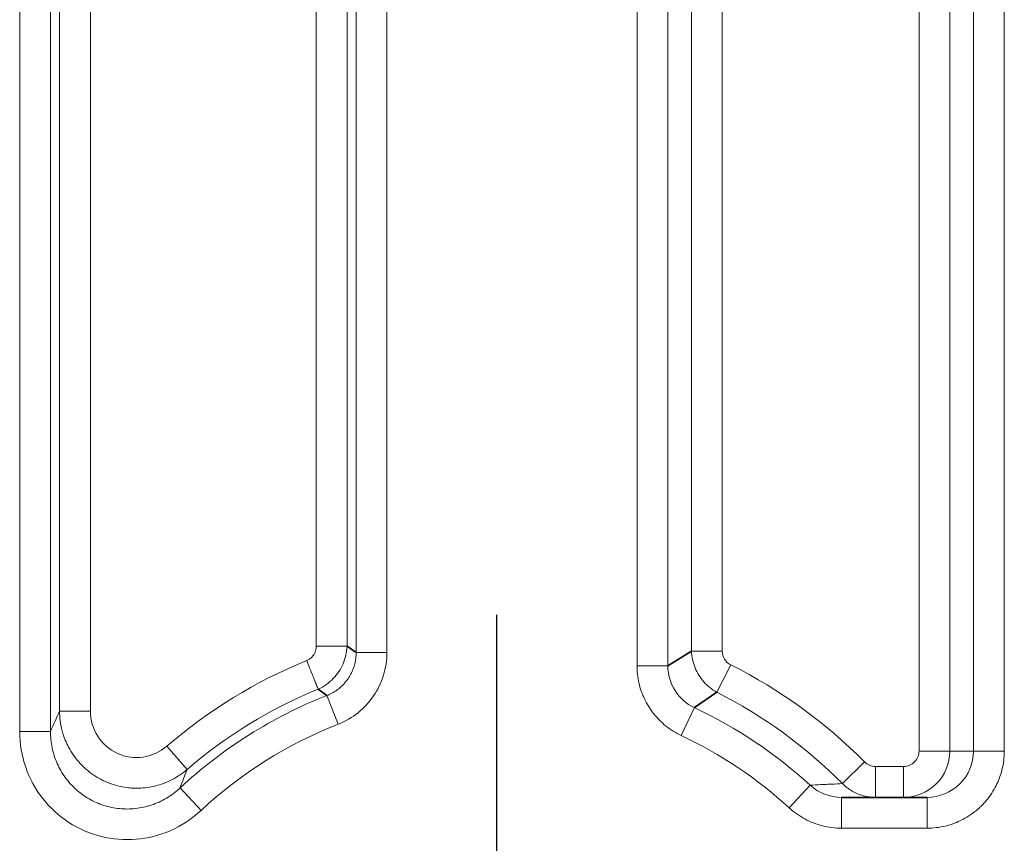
# Model space of a CAD drawing. Header units: millimetres. Extents: x 5 to 415, y 5 to 292.
# Tile 57 of 123: x 304.78 to 311.16, y 160.08 to 165.41. Entities that reach past the tile are written whole.
import ezdxf

# ---------------------------------------------------------------- set-up
doc = ezdxf.new("R2010")
doc.units = ezdxf.units.MM
doc.linetypes.add('CHAIN', pattern=[0.3543, 0.2362, -0.0295, 0.0591, -0.0295])
doc.linetypes.add('LONG_DASH_DOTTED', pattern=[0.3001, 0.2362, -0.0295, 0.0049, -0.0295])
for name, color, linetype, lineweight in [('Mittelpunktmarkierung (ISO)', 7, 'LONG_DASH_DOTTED', 25), ('Sichtbar (ISO)', 7, 'Continuous', 35), ('Sichtbar schmal (ISO)', 7, 'Continuous', 18)]:
    doc.layers.add(name, color=color, linetype=linetype, lineweight=lineweight)

msp = doc.modelspace()

# ---------------------------------------------------------------- linework, layer by layer
at = {"layer": 'Mittelpunktmarkierung (ISO)', "linetype": 'CHAIN', "ltscale": 7.389429}
msp.add_line((307.8675014, 161.55999894), (307.8675014, 154.90999894), dxfattribs=at)
at = {"layer": 'Sichtbar (ISO)'}
for p, q in [((306.95753321, 161.3155828), (306.89877058, 161.35537735)), ((309.13058291, 161.32496713), (308.97746643, 161.22935815)), ((306.71202184, 161.07786162), (306.76745615, 161.03674908)), ((309.14944115, 160.95832339), (309.29492145, 161.05764005)), ((310.65660814, 160.37742747), (310.10279983, 160.37742747))]:
    msp.add_line(p, q, dxfattribs=at)
at = {"layer": 'Sichtbar schmal (ISO)'}
for p, q in [((309.13051408, 170.50370813), (309.13058291, 161.32497625)), ((309.33025167, 161.32497112), (309.33023998, 170.51597684)), ((310.60476281, 170.51597686), (310.60476722, 160.67742604)), ((310.80449099, 160.67742747), (310.80448872, 170.50370815)), ((305.03617956, 160.93542927), (305.03617866, 166.48547278)), ((305.23590596, 160.9354293), (305.23590295, 166.48545352)), ((306.69909765, 166.48545352), (306.69909672, 161.35537034)), ((306.89877058, 161.35538365), (306.89882408, 166.4854744)), ((304.77770848, 160.80387494), (304.77770848, 165.71199942)), ((304.97743439, 165.71199983), (304.97743438, 160.80387494)), ((306.9575684, 165.71199983), (306.95753321, 161.3155828)), ((307.15729367, 161.31558197), (307.15729403, 165.71199983)), ((308.7777087, 165.71199983), (308.77770898, 161.22935748)), ((308.97746643, 161.22935815), (308.97743439, 165.71199983)), ((310.9575684, 160.67742747), (310.9575684, 165.71199983)), ((311.15730682, 160.67742424), (311.15729933, 165.71199983)), ((306.89858588, 161.35537291), (306.69909672, 161.35537291)), ((307.15729367, 161.31558197), (306.95756841, 161.31558197)), ((309.33023917, 161.32496475), (309.13051405, 161.32496475)), ((308.97743441, 161.22935748), (308.77770898, 161.22935748)), ((309.29490576, 161.05761581), (309.38503506, 161.23584176)), ((306.76746946, 161.03671741), (306.8404627, 160.85080781)), ((309.06436564, 160.77759212), (309.14942867, 160.95829824)), ((305.03617957, 160.9354293), (305.23590596, 160.9354293)), ((304.97743439, 160.80387494), (304.77770848, 160.80387494)), ((305.73130339, 160.70868579), (305.86184234, 160.55752355)), ((310.60476951, 160.67742747), (310.80448872, 160.67742747)), ((310.80449099, 160.67742747), (310.9575684, 160.67742747)), ((311.15730682, 160.67742747), (310.9575684, 160.67742747)), ((310.10955711, 160.46610526), (310.25112943, 160.60698619)), ((310.32230453, 160.37742747), (310.32230453, 160.5774283)), ((310.50462449, 160.57743205), (310.32230468, 160.5774283)), ((310.50462558, 160.37742747), (310.50462558, 160.57743436)), ((309.89860495, 160.45633072), (309.76382983, 160.30893289)), ((305.95298602, 160.29215589), (305.81691835, 160.43836133)), ((310.10279946, 160.17743463), (310.10279946, 160.37742747)), ((310.65660814, 160.37742747), (310.65660814, 160.1774405)), ((310.102799, 160.17743463), (310.65660814, 160.1774405))]:
    msp.add_line(p, q, dxfattribs=at)
for centre, radius, start, end in [((309.43007959, 161.32494993), 0.09985291, 179.987837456, 243.183230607), ((307.8675014, 158.23499894), 3.26840458, 112.090231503, 130.812856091), ((307.8675014, 158.23499894), 3.36273858, 44.859746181, 63.174162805), ((307.8675014, 158.23499894), 3.00993299, 111.43634908, 132.94314472), ((307.8675014, 158.23499894), 3.06867868, 112.119281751, 130.81287988), ((307.8675014, 158.23499894), 3.16301268, 44.859798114, 63.174111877), ((307.8675014, 158.23499894), 3.00993299, 47.561395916, 64.792417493), ((307.8675014, 158.23499894), 2.81020709, 111.436337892, 132.943121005), ((307.8675014, 158.23499894), 2.81020709, 47.561304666, 64.792422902), ((310.5047038, 160.67750468), 0.10006804, 269.954587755, 359.954975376), ((310.32227792, 160.67784092), 0.10041235, 224.881662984, 270.015268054)]:
    msp.add_arc(centre, radius, start, end, dxfattribs=at)
for centre, major_axis, ratio, start_param, end_param in [((306.64688471, 161.26884489), (-0.07221866, 0.19535945), 0.0473040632, 1.5807965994, 1.8218691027), ((309.27575005, 161.22854522), (-0.15990814, 0.25201166), 0.9991570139, 1.0030334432, 2.1385374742), ((306.19625447, -33.57121058), (0.00321041, 195.77256115), 0.0523340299, 0.1137836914, 0.1195564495), ((305.53631962, 160.93723152), (-0.1258163, -0.27495624), 0.9921497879, 5.1445280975, 7.4216562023), ((310.50464841, 160.67745034), (0.00004133, -0.30002287), 0.9993914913, 6.2829713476, 7.8537677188), ((310.65661176, 160.67742376), (-0.30095618, -0.00052705), 0.9968089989, 1.5690386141, 3.1398481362), ((329.73773453, -81.79731361), (-22.7863167, 243.66831816), 0.0497393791, 0.0993302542, 0.1039399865), ((310.10277952, 160.6773868), (-0.30207684, 0.00139382), 0.9929794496, 0.8331923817, 1.5754452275)]:
    msp.add_ellipse(centre, major_axis=major_axis, ratio=ratio, start_param=start_param, end_param=end_param, dxfattribs=at)
for points, knots in [([(306.69909672, 161.35536777), (306.69909915, 161.34185542), (306.69655839, 161.32940966), (306.69171943, 161.31771468), (306.68688047, 161.3060197), (306.67974331, 161.2950755), (306.67084025, 161.28581054), (306.66193724, 161.27654563), (306.65126835, 161.26895993), (306.6383677, 161.26347152)], [0, 0, 0, 0, 0.33333333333, 0.33333333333, 0.33333333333, 0.66666666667, 0.66666666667, 0.66666666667, 0.99999806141, 0.99999806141, 0.99999806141, 0.99999806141]), ([(306.89858588, 161.35538244), (306.89745667, 161.31610481), (306.88811429, 161.27749985), (306.87278102, 161.24235952), (306.85744775, 161.2072192), (306.83638521, 161.17531011), (306.80952171, 161.14710095), (306.7826582, 161.11889179), (306.74966041, 161.09451694), (306.71198019, 161.07795669)], [0, 0, 0, 0, 0.3333333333, 0.3333333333, 0.3333333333, 0.6666666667, 0.6666666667, 0.6666666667, 1, 1, 1, 1]), ([(306.95753321, 161.31558254), (306.95754829, 161.30331792), (306.95612781, 161.27885458), (306.9494822, 161.24297948), (306.93869522, 161.20854143), (306.92400031, 161.17593611), (306.90560763, 161.14543066), (306.88373567, 161.11734016), (306.85865259, 161.09200822), (306.83070768, 161.06982881), (306.80025914, 161.05105733), (306.77858109, 161.04110124), (306.76745651, 161.03674922)], [0.00000073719, 0.00000073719, 0.00000073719, 0.00000073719, 0.10259716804, 0.20447783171, 0.30460402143, 0.40396499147, 0.50317413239, 0.60213191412, 0.70133065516, 0.80091457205, 0.90007075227, 0.99999893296, 0.99999893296, 0.99999893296, 0.99999893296]), ([(306.84046291, 160.85080802), (306.88857723, 160.86969969), (306.93139575, 160.89476286), (306.96990516, 160.92566757), (307.00841458, 160.95657227), (307.04261488, 160.99331851), (307.07056764, 161.03432348), (307.0985204, 161.07532846), (307.12022562, 161.12059218), (307.13491877, 161.16773254), (307.14961189, 161.21487282), (307.15729296, 161.26388974), (307.15729367, 161.31558197)], [0, 0, 0, 0, 0.25, 0.25, 0.25, 0.5, 0.5, 0.5, 0.75, 0.75, 0.75, 0.99999959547, 0.99999959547, 0.99999959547, 0.99999959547]), ([(309.29496178, 161.05771614), (309.26264134, 161.07509558), (309.23403128, 161.09860262), (309.21043717, 161.12557294), (309.18684297, 161.15254337), (309.16801495, 161.18285439), (309.15421845, 161.21640194), (309.14042194, 161.2499495), (309.13185665, 161.28691991), (309.1308509, 161.32497392)], [0.00000127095, 0.00000127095, 0.00000127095, 0.00000127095, 0.33333333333, 0.33333333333, 0.33333333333, 0.66666666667, 0.66666666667, 0.66666666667, 1, 1, 1, 1]), ([(306.6558754, 161.21700003), (306.66593338, 161.19165121), (306.67549154, 161.16771654), (306.6837494, 161.14728977), (306.69200726, 161.126863), (306.69895993, 161.10995615), (306.70382965, 161.09804535), (306.70856217, 161.08647015), (306.71133567, 161.07959323), (306.71193367, 161.07807519)], [0, 0, 0, 0, 0.33333333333, 0.33333333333, 0.33333333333, 0.66666666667, 0.66666666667, 0.66666666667, 0.99060809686, 0.99060809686, 0.99060809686, 0.99060809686]), ([(308.77770898, 161.22935748), (308.77770918, 161.21031457), (308.77876394, 161.19169466), (308.78078264, 161.17346248), (308.78283824, 161.15489714), (308.78589361, 161.13673198), (308.78991882, 161.11890551), (308.79402082, 161.10073899), (308.79913041, 161.08292275), (308.8052794, 161.06541642), (308.80765851, 161.05864302), (308.81019402, 161.05191634), (308.81288976, 161.04523527), (308.81709962, 161.03480163), (308.82166627, 161.02446672), (308.82658126, 161.01426988), (308.83456296, 160.99771073), (308.84346456, 160.98151635), (308.85321557, 160.96584344), (308.86298939, 160.95013387), (308.87361635, 160.93494865), (308.8849893, 160.92042385), (308.89381061, 160.90915783), (308.90308019, 160.8982889), (308.91273517, 160.88786778), (308.91559869, 160.88477703), (308.91849971, 160.88172925), (308.92143807, 160.87872364), (308.93459119, 160.86526943), (308.94848699, 160.85265592), (308.96314192, 160.84082843), (308.97830997, 160.82858682), (308.9942921, 160.81718537), (309.01116691, 160.80661828), (309.02798178, 160.79608873), (309.04568503, 160.78638592), (309.06436567, 160.77759215)], [0.00000025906, 0.00000025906, 0.00000025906, 0.00000025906, 0.0964099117, 0.0964099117, 0.0964099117, 0.19458122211, 0.19458122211, 0.19458122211, 0.29462514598, 0.29462514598, 0.29462514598, 0.33333333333, 0.33333333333, 0.33333333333, 0.39378279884, 0.39378279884, 0.39378279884, 0.49194977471, 0.49194977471, 0.49194977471, 0.59034637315, 0.59034637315, 0.59034637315, 0.66666666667, 0.66666666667, 0.66666666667, 0.6893021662, 0.6893021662, 0.6893021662, 0.79062683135, 0.79062683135, 0.79062683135, 0.8954992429, 0.8954992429, 0.8954992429, 0.99999924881, 0.99999924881, 0.99999924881, 0.99999924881]), ([(305.86184084, 160.55752237), (305.84653049, 160.54436659), (305.83043371, 160.53214571), (305.81369195, 160.52095569), (305.79711468, 160.50987561), (305.77990504, 160.49980618), (305.76218965, 160.49080765), (305.74438608, 160.48176432), (305.72607176, 160.47380258), (305.70738698, 160.46697063), (305.70375008, 160.46564083), (305.70009914, 160.46435382), (305.69643521, 160.46310982), (305.68122464, 160.45794543), (305.66579008, 160.45352207), (305.65019817, 160.4498532), (305.63079861, 160.44528836), (305.61115555, 160.44189131), (305.59139888, 160.43967623), (305.57161488, 160.43745809), (305.55171683, 160.43642513), (305.53183508, 160.43657984), (305.52444177, 160.43663737), (305.51705068, 160.4368592), (305.50966851, 160.43724475), (305.49719098, 160.43789642), (305.48473896, 160.4390158), (305.47234713, 160.44060058), (305.45262471, 160.44312287), (305.43305475, 160.44682395), (305.41377529, 160.45167787), (305.39449693, 160.45653151), (305.375509, 160.46253786), (305.35694571, 160.46965491), (305.34685195, 160.47352479), (305.33688375, 160.4777231), (305.32706171, 160.48224052), (305.3188227, 160.48602986), (305.31068439, 160.49004474), (305.30266117, 160.4942789), (305.28507051, 160.50356216), (305.26803341, 160.51390005), (305.25168925, 160.52520409), (305.23530657, 160.53653477), (305.21962025, 160.54883604), (305.20475289, 160.56199665), (305.19416756, 160.57136681), (305.18399724, 160.58117242), (305.17427888, 160.59136696), (305.17028164, 160.59556007), (305.16636099, 160.59981882), (305.1625181, 160.60414144), (305.14927197, 160.61904117), (305.13694812, 160.63469839), (305.12559381, 160.65104201), (305.11424196, 160.66738208), (305.10385894, 160.68440873), (305.09450076, 160.70205603), (305.08658895, 160.71697582), (305.07941003, 160.73233964), (305.07300351, 160.74810787), (305.06440119, 160.76928059), (305.05720047, 160.79117535), (305.05152471, 160.8135758), (305.0465385, 160.83325482), (305.04272899, 160.85332357), (305.04015593, 160.87362775), (305.03756732, 160.89405463), (305.03623028, 160.91471976), (305.03617955, 160.93542926)], [0, 0, 0, 0, 0.0524278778, 0.0524278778, 0.0524278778, 0.1043406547, 0.1043406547, 0.1043406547, 0.1565118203, 0.1565118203, 0.1565118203, 0.1666666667, 0.1666666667, 0.1666666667, 0.2088239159, 0.2088239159, 0.2088239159, 0.2612762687, 0.2612762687, 0.2612762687, 0.3138011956, 0.3138011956, 0.3138011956, 0.3333333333, 0.3333333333, 0.3333333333, 0.3663470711, 0.3663470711, 0.3663470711, 0.4188906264, 0.4188906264, 0.4188906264, 0.47143117, 0.47143117, 0.47143117, 0.5, 0.5, 0.5, 0.5239643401, 0.5239643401, 0.5239643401, 0.5765053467, 0.5765053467, 0.5765053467, 0.6291701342, 0.6291701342, 0.6291701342, 0.6666666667, 0.6666666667, 0.6666666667, 0.6820892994, 0.6820892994, 0.6820892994, 0.7352498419, 0.7352498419, 0.7352498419, 0.7883988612, 0.7883988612, 0.7883988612, 0.8333333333, 0.8333333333, 0.8333333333, 0.8936689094, 0.8936689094, 0.8936689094, 0.9466742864, 0.9466742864, 0.9466742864, 1, 1, 1, 1]), ([(304.77770848, 160.80387494), (304.77865679, 160.722024), (304.79126274, 160.6454551), (304.81663617, 160.5723923), (304.84200959, 160.49932951), (304.88015051, 160.42977283), (304.92772938, 160.36905004), (304.97530825, 160.30832725), (305.03232508, 160.25643834), (305.09630855, 160.21503581), (305.16029202, 160.17363329), (305.23124212, 160.14271714), (305.3051617, 160.12418289), (305.37908129, 160.10564864), (305.45597036, 160.09949629), (305.53192026, 160.105658), (305.60787016, 160.11181971), (305.6828809, 160.13029548), (305.75344792, 160.16134915), (305.82401494, 160.19240281), (305.89013825, 160.23603438), (305.95298602, 160.2921559)], [0, 0, 0, 0, 0.1428571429, 0.1428571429, 0.1428571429, 0.2857142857, 0.2857142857, 0.2857142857, 0.4285714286, 0.4285714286, 0.4285714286, 0.5714285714, 0.5714285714, 0.5714285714, 0.7142857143, 0.7142857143, 0.7142857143, 0.8571428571, 0.8571428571, 0.8571428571, 1, 1, 1, 1]), ([(305.81691694, 160.43836003), (305.80337199, 160.42569182), (305.77502449, 160.40193077), (305.72932736, 160.37140328), (305.68143462, 160.34637325), (305.63187149, 160.32681431), (305.58095008, 160.31268526), (305.52898836, 160.30401766), (305.47657653, 160.30087484), (305.42422333, 160.30326804), (305.37248598, 160.31116435), (305.32193568, 160.32446802), (305.27312155, 160.34302305), (305.22655624, 160.36662555), (305.18272436, 160.39502771), (305.14209093, 160.42793374), (305.10510316, 160.46499115), (305.07217332, 160.50579422), (305.04365171, 160.5499165), (305.01983554, 160.59692874), (305.00099303, 160.64637899), (304.98740191, 160.69763098), (304.97917599, 160.75033624), (304.97739027, 160.78593691), (304.97743438, 160.80387493)], [0, 0, 0, 0, 0.0477291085, 0.0950182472, 0.1412777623, 0.1867238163, 0.2321516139, 0.2773549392, 0.3224457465, 0.3674887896, 0.4124926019, 0.4574413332, 0.5023461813, 0.5472359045, 0.5921418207, 0.6370926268, 0.6820990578, 0.727145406, 0.7722367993, 0.8174505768, 0.8628460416, 0.908426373, 0.9538341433, 1, 1, 1, 1]), ([(311.15730682, 160.67742102), (311.15730654, 160.65646277), (311.15601213, 160.63600958), (311.15355467, 160.61602121), (311.15102908, 160.59547858), (311.1472748, 160.575424), (311.1423374, 160.5557766), (311.13741196, 160.53617677), (311.13130816, 160.51698003), (311.12398374, 160.49813611), (311.12244534, 160.49417818), (311.12085274, 160.49023599), (311.11920519, 160.48630926), (311.11310857, 160.47177876), (311.10632633, 160.45744871), (311.09886441, 160.44341126), (311.08946942, 160.4257373), (311.07899607, 160.4085272), (311.0674957, 160.39196464), (311.05608732, 160.37553458), (311.04366828, 160.35974227), (311.03032941, 160.34475787), (311.02399066, 160.33763716), (311.01744458, 160.3306989), (311.01070431, 160.3239596), (311.0032938, 160.31655016), (310.99564153, 160.30937417), (310.98776959, 160.30244945), (310.97272093, 160.28921157), (310.95686923, 160.27689337), (310.94038454, 160.26558643), (310.92378101, 160.25419798), (310.90653581, 160.24383548), (310.88883226, 160.23455161), (310.87551572, 160.22756832), (310.8619399, 160.22119479), (310.8481831, 160.21543726), (310.84341999, 160.2134438), (310.83863378, 160.21153123), (310.83382406, 160.20969819), (310.81495005, 160.2025051), (310.79571744, 160.1965291), (310.77607621, 160.19172805), (310.75677563, 160.18701027), (310.73707852, 160.18342657), (310.71690766, 160.18101769), (310.69727269, 160.1786728), (310.67718641, 160.17744098), (310.65660814, 160.1774405)], [0, 0, 0, 0, 0.07649218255, 0.07649218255, 0.07649218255, 0.15510539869, 0.15510539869, 0.15510539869, 0.23352826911, 0.23352826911, 0.23352826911, 0.25, 0.25, 0.25, 0.3109522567, 0.3109522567, 0.3109522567, 0.38769465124, 0.38769465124, 0.38769465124, 0.46382313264, 0.46382313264, 0.46382313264, 0.5, 0.5, 0.5, 0.53977424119, 0.53977424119, 0.53977424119, 0.61580997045, 0.61580997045, 0.61580997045, 0.69239387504, 0.69239387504, 0.69239387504, 0.75, 0.75, 0.75, 0.76994537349, 0.76994537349, 0.76994537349, 0.8482138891, 0.8482138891, 0.8482138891, 0.92512492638, 0.92512492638, 0.92512492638, 0.99999262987, 0.99999262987, 0.99999262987, 0.99999262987]), ([(310.10955359, 160.46610896), (310.08631191, 160.46505828), (310.06302832, 160.46398294), (310.0396666, 160.46290837), (310.02781238, 160.4623631), (310.01593794, 160.46181807), (310.00404482, 160.46127042), (309.99249958, 160.46073878), (309.98093673, 160.46020468), (309.96935728, 160.45966557), (309.94584948, 160.45857111), (309.92227358, 160.45745585), (309.89860212, 160.45633338)], [0, 0, 0, 0, 0.33333333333, 0.33333333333, 0.33333333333, 0.5024736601, 0.5024736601, 0.5024736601, 0.66666666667, 0.66666666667, 0.66666666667, 0.99999979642, 0.99999979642, 0.99999979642, 0.99999979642]), ([(310.32230481, 160.37742747), (310.29603208, 160.37742734), (310.26975242, 160.38090569), (310.24437718, 160.387744), (310.21900185, 160.39458233), (310.1945309, 160.40477989), (310.17179914, 160.41799072), (310.14906811, 160.43120113), (310.12807638, 160.44742541), (310.10955538, 160.46610714)], [0.00000117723, 0.00000117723, 0.00000117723, 0.00000117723, 0.33333333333, 0.33333333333, 0.33333333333, 0.66666666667, 0.66666666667, 0.66666666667, 0.99998922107, 0.99998922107, 0.99998922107, 0.99998922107]), ([(309.76383372, 160.30892925), (309.7949368, 160.28049018), (309.82841452, 160.25680782), (309.86471622, 160.23737517), (309.90101791, 160.21794251), (309.94014359, 160.20275956), (309.98005111, 160.19263269), (310.01995863, 160.18250583), (310.06064798, 160.17743505), (310.10279854, 160.17743463)], [0, 0, 0, 0, 0.3333333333, 0.3333333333, 0.3333333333, 0.6666666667, 0.6666666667, 0.6666666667, 1, 1, 1, 1])]:
    msp.add_open_spline(points, degree=3, knots=knots, dxfattribs=at)
msp.add_open_spline([(306.71193596, 161.07806937), (306.71195238, 161.07802769), (306.71196712, 161.07799012), (306.71198019, 161.07795669)], degree=3, dxfattribs=at)

doc.saveas('drawing.dxf')
